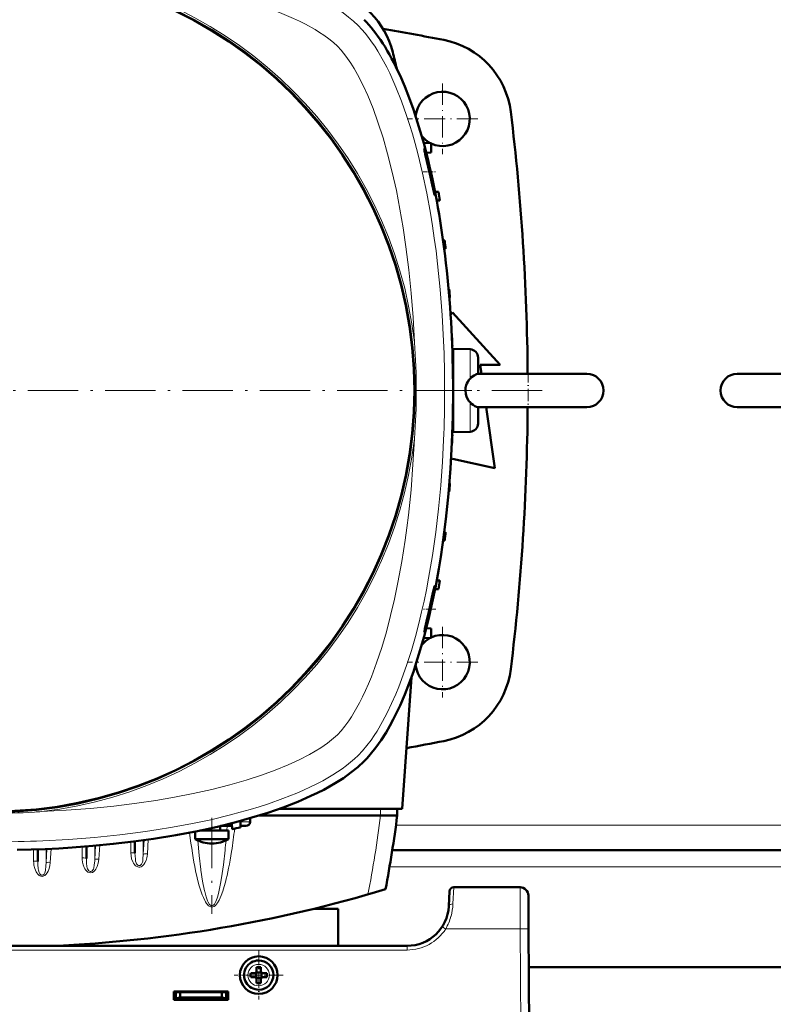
# Model space of a CAD drawing. Extents: x -1595 to 1972, y -1677 to 643.
# Tile 7 of 53: x -2 to 178, y -1339 to -1103. Entities that reach past the tile are written whole.
import ezdxf

# ---------------------------------------------------------------- set-up
doc = ezdxf.new("R2010")
doc.units = 0
doc.linetypes.add('DASHDOT', pattern=[18.5, 12, -3, 0.5, -3])

msp = doc.modelspace()

# ---------------------------------------------------------------- linework, layer by layer
at = {"color": 7, "linetype": 'DASHDOT', "lineweight": 18, "ltscale": 0.422498}
for p, q in [((99.07, -1118.24), (99.07, -1135.14)), ((99.07, -1248.24), (99.07, -1265.14))]:
    msp.add_line(p, q, dxfattribs=at)
at = {"color": 7, "linetype": 'DASHDOT', "lineweight": 18, "ltscale": 0.4225}
for p, q in [((107.52, -1126.69), (90.62, -1126.69)), ((107.52, -1256.69), (90.62, -1256.69))]:
    msp.add_line(p, q, dxfattribs=at)
at = {"color": 7, "lineweight": 50}
for p, q in [((94.51, -1132.39), (96.33, -1132.49)), ((96.33, -1132.49), (96.33, -1134.74)), ((95.14, -1134.8), (96.33, -1134.74)), ((98.07, -1144.19), (97.24, -1144.16)), ((98.36, -1146.19), (97.63, -1146.21)), ((99.18, -1155.8), (99.57, -1155.81)), ((99.45, -1157.82), (99.79, -1157.81)), ((100.5, -1167.43), (100.65, -1167.44)), ((100.67, -1169.44), (100.79, -1169.44)), ((100.97, -1173.55), (101.42, -1173.06)), ((101.42, -1173.06), (112.79, -1185.56)), ((101.27, -1179.06), (101.31, -1179.06)), ((101.36, -1181.06), (101.38, -1181.06)), ((105.63, -1181.83), (101.56, -1181.69)), ((101.56, -1201.69), (101.56, -1181.69)), ((101.56, -1184.06), (101.45, -1184.06)), ((107.56, -1187.69), (107.56, -1183.83)), ((108.04, -1185.56), (108.34, -1187.69)), ((112.79, -1185.56), (108.04, -1185.56)), ((107.53, -1187.69), (126.27, -1187.69)), ((112.84, -1187.69), (107.56, -1187.69)), ((133.56, -1187.69), (112.84, -1187.69)), ((126.27, -1187.69), (133.56, -1187.69)), ((169.56, -1187.69), (190.27, -1187.69)), ((176.84, -1187.69), (169.56, -1187.69)), ((195.56, -1187.69), (176.84, -1187.69)), ((107.53, -1195.69), (126.27, -1195.69)), ((107.56, -1199.12), (107.56, -1195.68)), ((109.47, -1195.69), (111.54, -1210.31)), ((126.27, -1195.69), (133.56, -1195.69)), ((169.56, -1195.69), (190.27, -1195.69)), ((107.56, -1199.55), (107.56, -1199.12)), ((101.56, -1199.31), (101.45, -1199.32)), ((101.56, -1201.69), (105.63, -1201.55)), ((101.36, -1202.31), (101.38, -1202.31)), ((101.27, -1204.31), (101.31, -1204.31)), ((101.42, -1208.06), (101.07, -1208.14)), ((111.54, -1210.31), (101.42, -1208.06)), ((100.67, -1213.93), (100.79, -1213.94)), ((100.5, -1215.94), (100.65, -1215.94)), ((99.45, -1225.55), (99.79, -1225.56)), ((99.18, -1227.58), (99.57, -1227.56)), ((98.07, -1239.19), (97.24, -1239.22)), ((98.36, -1237.19), (97.63, -1237.16)), ((95.14, -1248.58), (96.33, -1248.64)), ((96.33, -1250.89), (96.33, -1248.64)), ((94.51, -1250.98), (96.33, -1250.89)), ((91.61, -1260.26), (89.4, -1291.79)), ((84.21, -1293.39), (55.17, -1293.39)), ((89.4, -1291.79), (59.99, -1291.79)), ((84.21, -1293.39), (84.24, -1293.39)), ((84.24, -1293.39), (88.21, -1293.39)), ((88.16, -1291.79), (88.21, -1293.39)), ((48.68, -1296.63), (48.63, -1295.23)), ((50.74, -1294.67), (50.68, -1296.26)), ((53.01, -1294.03), (53.04, -1294.91)), ((39.86, -1299.02), (39.86, -1297.22)), ((47.15, -1296.99), (41, -1296.99)), ((41.86, -1296.99), (41.86, -1296.81)), ((45.86, -1296.99), (45.86, -1295.91)), ((45.95, -1295.89), (48.15, -1295.89)), ((47.86, -1296.99), (47.15, -1296.99)), ((47.86, -1299.02), (47.86, -1296.99)), ((48.66, -1295.89), (48.15, -1295.89)), ((51.96, -1295.89), (50.69, -1295.89)), ((25.47, -1299.57), (25.47, -1302.42)), ((41.58, -1299.02), (39.86, -1299.02)), ((47.15, -1299.02), (41.58, -1299.02)), ((47.15, -1299.02), (47.86, -1299.02)), ((2.22, -1301.48), (2.22, -1304.4)), ((13.84, -1300.79), (13.84, -1303.65)), ((216.09, -1301.69), (87.02, -1301.69)), ((100.72, -1311.52), (100.54, -1315.1)), ((117.59, -1310.57), (101.72, -1310.57)), ((119.59, -1312.56), (119.64, -1320.52)), ((74.07, -1315.69), (68.34, -1315.69)), ((74.07, -1324.57), (74.07, -1315.69)), ((120.07, -1402.57), (119.64, -1320.52)), ((90.55, -1324.57), (-107.43, -1324.57)), ((53.15, -1331.07), (54.07, -1331.07)), ((54.43, -1330.93), (54.42, -1330.92)), ((54.43, -1330.93), (54.43, -1332.21)), ((55.71, -1330.93), (54.43, -1330.93)), ((54.57, -1329.65), (54.57, -1330.57)), ((55.57, -1330.57), (55.57, -1329.65)), ((55.72, -1330.92), (55.71, -1330.93)), ((55.71, -1330.93), (55.71, -1332.21)), ((56.99, -1331.07), (56.07, -1331.07)), ((183.45, -1329.69), (119.68, -1329.69)), ((53.15, -1332.07), (54.07, -1332.07)), ((54.43, -1332.21), (54.42, -1332.22)), ((54.43, -1332.21), (55.71, -1332.21)), ((54.57, -1332.57), (54.57, -1333.49)), ((55.57, -1332.57), (55.57, -1333.49)), ((55.71, -1332.21), (55.72, -1332.22)), ((56.99, -1332.07), (56.07, -1332.07)), ((34.77, -1337.47), (34.77, -1335.47)), ((34.77, -1335.47), (47.77, -1335.47)), ((34.77, -1335.69), (47.77, -1335.69)), ((35.27, -1335.69), (35.27, -1337.13)), ((36.27, -1336.96), (36.27, -1335.69)), ((46.27, -1335.69), (46.27, -1336.96)), ((47.27, -1335.69), (47.27, -1337.13)), ((47.77, -1335.47), (47.77, -1337.47)), ((34.77, -1337.07), (35.27, -1337.07)), ((47.77, -1337.47), (34.77, -1337.47)), ((35.27, -1337.13), (36.27, -1336.96)), ((35.27, -1337.47), (35.27, -1337.13)), ((36.27, -1337.07), (35.6, -1337.07)), ((36.27, -1336.96), (46.27, -1336.96)), ((38.02, -1337.07), (36.27, -1337.07)), ((38.02, -1336.96), (38.02, -1337.07)), ((38.02, -1336.96), (38.02, -1337.07)), ((38.02, -1336.96), (38.02, -1337.07)), ((38.02, -1337.07), (38.02, -1336.96)), ((38.02, -1336.96), (38.02, -1337.07)), ((40.52, -1337.07), (40.52, -1336.96)), ((42.27, -1337.07), (40.52, -1337.07)), ((44.02, -1337.07), (42.27, -1337.07)), ((44.02, -1336.96), (44.02, -1337.07)), ((44.02, -1336.96), (44.02, -1337.07)), ((44.02, -1336.96), (44.02, -1337.07)), ((44.02, -1336.96), (44.02, -1337.07)), ((44.02, -1336.96), (44.02, -1337.07)), ((44.02, -1336.96), (44.02, -1337.07)), ((44.02, -1336.96), (44.02, -1337.07)), ((46.27, -1336.96), (47.27, -1337.13)), ((46.93, -1337.07), (46.27, -1337.07)), ((46.27, -1337.07), (46.27, -1337.47)), ((47.27, -1337.07), (47.77, -1337.07)), ((47.27, -1337.13), (47.27, -1337.47)), ((47.74, -1337.47), (47.74, -1337.07))]:
    msp.add_line(p, q, dxfattribs=at)
at = {"color": 7, "linetype": 'DASHDOT', "lineweight": 18, "ltscale": 0.075502}
msp.add_line((94.42, -1139.39), (97.44, -1139.39), dxfattribs=at)
at = {"color": 7, "lineweight": 18}
for p, q in [((105.63, -1188.86), (105.63, -1181.83)), ((105.63, -1201.01), (105.63, -1194.51)), ((105.63, -1201.55), (105.63, -1201.01)), ((84.17, -1291.79), (84.21, -1293.39)), ((50.73, -1294.91), (53.04, -1294.91)), ((215.21, -1295.69), (87.9, -1295.69)), ((47.53, -1295.89), (47.44, -1296.99)), ((24.47, -1302.3), (24.47, -1299.7)), ((27.66, -1299.28), (27.46, -1302.64)), ((27.46, -1299.3), (27.46, -1302.64)), ((28.66, -1299.14), (28.46, -1302.59)), ((32.27, -1298.67), (31.89, -1298.72)), ((1.22, -1304.27), (1.22, -1301.52)), ((4.4, -1301.39), (4.21, -1304.64)), ((4.21, -1301.4), (4.21, -1304.64)), ((5.4, -1301.34), (5.21, -1304.59)), ((12.84, -1303.53), (12.84, -1300.87)), ((16.03, -1300.6), (15.84, -1303.89)), ((15.84, -1300.62), (15.84, -1303.89)), ((17.03, -1300.51), (16.83, -1303.84)), ((28.45, -1302.64), (28.46, -1302.59)), ((41.25, -1306.46), (41.23, -1306.3)), ((216.75, -1305.69), (86.37, -1305.69)), ((42.16, -1311.54), (42.12, -1311.37)), ((101.54, -1314.55), (101.72, -1310.57)), ((117.64, -1320.52), (117.59, -1310.57)), ((117.64, -1320.52), (99.8, -1320.52)), ((117.64, -1320.52), (118.07, -1402.57)), ((90.55, -1325.57), (-107.43, -1325.57)), ((90.55, -1324.57), (90.55, -1325.57)), ((55.05, -1329), (55.07, -1329)), ((52.5, -1331.59), (52.5, -1331.57)), ((57.64, -1331.55), (57.64, -1331.57)), ((55.09, -1334.14), (55.07, -1334.14))]:
    msp.add_line(p, q, dxfattribs=at)
at = {"color": 7, "linetype": 'DASHDOT', "lineweight": 18, "ltscale": 0.241299}
msp.add_line((119.56, -1186.86), (119.56, -1196.51), dxfattribs=at)
at = {"color": 7, "linetype": 'DASHDOT', "lineweight": 18}
for p, q in [((122.85, -1191.69), (-139.74, -1191.69)), ((43.86, -1293.98), (43.86, -1316.91))]:
    msp.add_line(p, q, dxfattribs=at)
at = {"color": 7, "linetype": 'DASHDOT', "lineweight": 18, "ltscale": 0.125204}
msp.add_line((106.04, -1191.69), (101.04, -1191.69), dxfattribs=at)
at = {"color": 7, "linetype": 'DASHDOT', "lineweight": 18, "ltscale": 0.076287}
msp.add_line((97.45, -1243.99), (94.4, -1243.99), dxfattribs=at)
at = {"color": 7, "linetype": 'DASHDOT', "lineweight": 18, "ltscale": 0.292502}
msp.add_line((55.07, -1325.72), (55.07, -1337.42), dxfattribs=at)
at = {"color": 7, "linetype": 'DASHDOT', "lineweight": 18, "ltscale": 0.2925}
msp.add_line((60.92, -1331.57), (49.22, -1331.57), dxfattribs=at)
at = {"color": 7, "linetype": 'DASHDOT', "lineweight": 18, "ltscale": 0.003525}
for p, q in [((36.27, -1336.95), (36.27, -1337.09)), ((42.27, -1336.95), (42.27, -1337.09))]:
    msp.add_line(p, q, dxfattribs=at)
at = {"color": 7, "lineweight": 18}
for points in [[(78.87, -1104.38), (77.77, -1103.35), (76.57, -1102.34), (75.26, -1101.35), (74.22, -1100.63), (73.12, -1099.92), (70.78, -1098.54), (68.27, -1097.22), (65.6, -1095.98), (63.83, -1095.22), (62.01, -1094.48), (60.1, -1093.76), (58.14, -1093.06), (54.14, -1091.77), (50.01, -1090.58), (45.75, -1089.5), (43.2, -1088.91), (40.62, -1088.36), (35.38, -1087.35), (30.03, -1086.47), (24.6, -1085.71), (19.11, -1085.08)], [(66.28, -1104.06), (64.85, -1103.34), (63.37, -1102.65), (61.74, -1101.93), (60.06, -1101.23), (56.69, -1099.97), (53.04, -1098.75), (49.28, -1097.64), (45.42, -1096.62), (41.48, -1095.7), (37.48, -1094.86), (32.46, -1093.94), (27.37, -1093.15), (24.38, -1092.74), (21.37, -1092.37), (15.32, -1091.75), (9.23, -1091.27), (3.11, -1090.94)], [(73.92, -1109.33), (72.97, -1108.45), (71.86, -1107.56), (70.63, -1106.66), (69.62, -1105.99), (68.56, -1105.33), (66.28, -1104.06)], [(99.3, -1179.83), (98.96, -1173.65), (98.49, -1167.49), (97.86, -1161.37), (97.49, -1158.3), (97.07, -1155.24), (96.63, -1152.26), (96.14, -1149.29), (95.25, -1144.44), (94.25, -1139.66), (93.11, -1134.95), (92.48, -1132.59), (91.82, -1130.25), (91.14, -1128.03), (90.43, -1125.85), (89.21, -1122.42), (87.89, -1119.09), (87.17, -1117.42), (86.42, -1115.79), (85.68, -1114.3), (84.92, -1112.85), (83.54, -1110.47), (82.81, -1109.32), (82.06, -1108.22), (81.31, -1107.2), (80.53, -1106.22), (79.71, -1105.27), (78.87, -1104.38)], [(92.31, -1180.13), (91.99, -1174.25), (91.54, -1168.4), (90.98, -1162.83), (90.29, -1157.29), (89.63, -1152.77), (88.86, -1148.29), (88, -1143.87), (87.01, -1139.42), (85.9, -1135.05), (84.8, -1131.21), (83.6, -1127.48), (82.42, -1124.24), (81.15, -1121.13), (79.96, -1118.51), (78.69, -1116.05), (77.89, -1114.65), (77.08, -1113.34), (75.93, -1111.69), (74.78, -1110.25), (73.92, -1109.33)], [(78.87, -1279), (79.92, -1277.87), (80.95, -1276.64), (81.94, -1275.32), (82.66, -1274.27), (83.37, -1273.19), (84.71, -1270.9), (85.82, -1268.8), (86.87, -1266.62), (87.86, -1264.36), (88.57, -1262.62), (89.25, -1260.85), (90.53, -1257.23), (91.58, -1253.93), (92.55, -1250.56), (93.44, -1247.14), (94.04, -1244.62), (94.61, -1242.07), (95.17, -1239.35), (95.7, -1236.6), (96.63, -1231.13), (97.42, -1225.61), (98.08, -1220.03), (98.61, -1214.42), (99.02, -1208.78), (99.3, -1203.54)], [(79.18, -1266.41), (79.9, -1264.98), (80.6, -1263.5), (81.32, -1261.87), (82.01, -1260.19), (83.27, -1256.82), (84.49, -1253.17), (85.6, -1249.41), (86.62, -1245.55), (87.55, -1241.61), (88.38, -1237.61), (89.3, -1232.59), (90.1, -1227.5), (90.51, -1224.51), (90.87, -1221.5), (91.5, -1215.45), (91.97, -1209.36), (92.31, -1203.24)], [(73.92, -1274.05), (74.79, -1273.1), (75.69, -1271.99), (76.59, -1270.76), (77.25, -1269.75), (77.91, -1268.69), (79.18, -1266.41)], [(3.11, -1292.44), (8.99, -1292.12), (14.84, -1291.67), (20.42, -1291.11), (25.95, -1290.43), (30.47, -1289.76), (34.95, -1288.99), (39.37, -1288.13), (43.83, -1287.14), (48.19, -1286.03), (52.03, -1284.93), (55.76, -1283.73), (59, -1282.55), (62.12, -1281.28), (64.74, -1280.09), (67.2, -1278.82), (68.59, -1278.02), (69.91, -1277.21), (71.56, -1276.06), (72.99, -1274.91), (73.92, -1274.05)], [(3.41, -1299.43), (9.59, -1299.09), (15.75, -1298.62), (21.87, -1297.99), (24.94, -1297.62), (28, -1297.2), (30.99, -1296.76), (33.96, -1296.27), (38.8, -1295.39), (43.59, -1294.38), (48.29, -1293.24), (50.66, -1292.61), (53, -1291.95), (55.21, -1291.27), (57.39, -1290.56), (60.83, -1289.35), (64.16, -1288.02), (65.82, -1287.3), (67.45, -1286.55), (68.94, -1285.81), (70.39, -1285.05), (72.77, -1283.67), (73.92, -1282.94), (75.02, -1282.19), (76.05, -1281.44), (77.03, -1280.66), (77.98, -1279.84), (78.87, -1279)], [(34.19, -1298.27), (33.88, -1298.36), (33.24, -1298.51), (32.27, -1298.67)], [(41.23, -1306.3), (40.82, -1302.95), (40.47, -1299.33)], [(24.47, -1302.3), (24.52, -1303.03), (24.67, -1303.74), (24.93, -1304.43), (25.12, -1304.79), (25.36, -1305.13), (25.54, -1305.32), (25.75, -1305.49), (25.96, -1305.61), (26.18, -1305.69), (26.4, -1305.73), (26.62, -1305.72)], [(25.47, -1302.42), (25.48, -1303.03), (25.56, -1303.86), (25.63, -1304.29), (25.75, -1304.72), (25.84, -1304.92), (25.99, -1305.14), (26.18, -1305.3), (26.35, -1305.37), (26.52, -1305.38), (26.72, -1305.32), (26.89, -1305.2), (27.03, -1305.03), (27.14, -1304.84), (27.25, -1304.51), (27.31, -1304.28), (27.38, -1303.82), (27.46, -1302.64)], [(27.22, -1305.47), (27.57, -1305.13), (27.85, -1304.73), (28.12, -1304.16), (28.31, -1303.55), (28.4, -1303.1), (28.45, -1302.64)], [(27.46, -1302.64), (27.49, -1302.63), (27.57, -1302.61), (27.73, -1302.59), (28.1, -1302.58), (28.46, -1302.59)], [(47.02, -1301.67), (46.64, -1305.15), (46.19, -1308.28), (45.95, -1309.65)], [(5.21, -1304.59), (5.09, -1305.44), (4.86, -1306.27), (4.68, -1306.71), (4.44, -1307.14), (4.13, -1307.52), (3.93, -1307.7), (3.7, -1307.83), (3.33, -1307.94), (2.94, -1307.91), (2.73, -1307.83), (2.53, -1307.71), (2.2, -1307.41), (2, -1307.14), (1.83, -1306.86), (1.65, -1306.47), (1.5, -1306.07), (1.3, -1305.25), (1.24, -1304.76), (1.22, -1304.27)], [(2.52, -1307.01), (2.37, -1306.46), (2.32, -1306.18), (2.24, -1305.14), (2.22, -1304.4)], [(4.21, -1304.64), (4.17, -1305.53), (4.06, -1306.47)], [(4.21, -1304.64), (4.23, -1304.63), (4.27, -1304.62), (4.49, -1304.59), (4.72, -1304.58), (5.21, -1304.59)], [(12.84, -1303.53), (12.85, -1303.89), (12.94, -1304.53), (13.09, -1305.16), (13.34, -1305.82), (13.5, -1306.14), (13.7, -1306.44), (13.94, -1306.7), (14.22, -1306.92), (14.55, -1307.06), (14.91, -1307.1), (15.27, -1307.02), (15.61, -1306.82), (15.89, -1306.55), (16.12, -1306.24), (16.3, -1305.91), (16.46, -1305.56), (16.7, -1304.75), (16.83, -1303.88), (16.83, -1303.84)], [(13.84, -1303.65), (13.89, -1304.84), (13.97, -1305.49), (14.07, -1305.96), (14.15, -1306.18), (14.26, -1306.4), (14.41, -1306.59), (14.59, -1306.73), (14.76, -1306.78), (14.93, -1306.78), (15.12, -1306.71), (15.29, -1306.58), (15.42, -1306.4), (15.53, -1306.2), (15.62, -1305.91), (15.74, -1305.3), (15.83, -1304.23), (15.84, -1303.89)], [(15.84, -1303.89), (15.86, -1303.88), (15.95, -1303.85), (16.1, -1303.84), (16.83, -1303.84)], [(3.04, -1307.62), (2.84, -1307.5), (2.68, -1307.32), (2.52, -1307.01)], [(3.71, -1307.39), (3.53, -1307.55), (3.33, -1307.63), (3.18, -1307.65), (3.04, -1307.62)], [(4.06, -1306.47), (3.96, -1306.9), (3.88, -1307.11), (3.71, -1307.39)], [(41.3, -1311.66), (40.78, -1309.98), (40.35, -1308.3), (39.97, -1306.59)], [(42.12, -1311.37), (41.66, -1309.11), (41.25, -1306.46)], [(47.11, -1309.32), (46.81, -1310.41), (46.47, -1311.49), (46.08, -1312.56), (45.61, -1313.61), (45.22, -1314.27), (44.99, -1314.59), (44.72, -1314.88), (44.38, -1315.13), (44.11, -1315.25), (43.76, -1315.28), (43.43, -1315.18), (43.21, -1315.05), (43.01, -1314.89), (42.79, -1314.67), (42.6, -1314.42), (42.36, -1314.06), (42.14, -1313.69), (41.83, -1313.03), (41.55, -1312.35), (41.3, -1311.66)], [(45.95, -1309.65), (45.54, -1311.63), (45.25, -1312.71), (45.1, -1313.19), (44.79, -1313.99), (44.47, -1314.56), (44.25, -1314.81), (44.03, -1314.95), (43.89, -1314.99), (43.74, -1314.97), (43.53, -1314.87), (43.32, -1314.65), (43.01, -1314.15), (42.85, -1313.8)], [(42.85, -1313.8), (42.49, -1312.81), (42.16, -1311.54)]]:
    msp.add_lwpolyline(points, dxfattribs=at)
at = {"color": 7, "lineweight": 50}
for points in [[(88.87, -1116.32), (90.01, -1118.97), (91.08, -1121.67), (92.06, -1124.41), (92.76, -1126.49), (93.41, -1128.58), (94.61, -1132.78), (95.68, -1136.99)], [(94.69, -1133.89), (94.69, -1133.89), (94.69, -1133.89), (94.69, -1133.9), (94.68, -1133.92), (94.71, -1134.14)], [(96.96, -1143.3), (96.55, -1141.12), (96.02, -1138.71), (95.44, -1136.35), (94.96, -1134.62), (94.76, -1134.03), (94.71, -1133.9)], [(94.92, -1135.15), (95.98, -1139.85), (96.56, -1142.42), (97.03, -1144.45), (97.14, -1144.84), (97.16, -1144.88), (97.17, -1144.89), (97.17, -1144.89)], [(97.17, -1144.89), (97.17, -1144.89), (97.17, -1144.89), (97.18, -1144.88), (97.18, -1144.87), (97.18, -1144.84), (97.15, -1144.47)], [(104.52, -1191.69), (104.57, -1191.06), (104.7, -1190.45), (104.86, -1190.01), (105.07, -1189.6), (105.42, -1189.09), (105.63, -1188.86)], [(105.63, -1188.86), (105.98, -1188.52), (106.58, -1188.07), (107.2, -1187.76), (107.53, -1187.69)], [(101.56, -1191.69), (101.49, -1197.93), (101.28, -1204.14), (100.94, -1210.32), (100.45, -1216.44), (99.82, -1222.5), (99.45, -1225.57), (99.03, -1228.62), (98.6, -1231.5), (98.13, -1234.36), (97.4, -1238.43), (96.58, -1242.45), (95.68, -1246.39)], [(105.63, -1194.51), (105.37, -1194.23), (105.15, -1193.91), (104.8, -1193.22), (104.59, -1192.47), (104.52, -1191.69)], [(107.53, -1195.69), (107.19, -1195.61), (106.8, -1195.43), (106.36, -1195.15), (105.99, -1194.85), (105.63, -1194.51)], [(95.11, -1248.24), (95.52, -1246.7), (96.27, -1243.56), (96.8, -1240.97), (97.14, -1238.93), (97.18, -1238.54), (97.18, -1238.5), (97.18, -1238.49), (97.17, -1238.49), (97.17, -1238.49), (97.17, -1238.49)], [(97.17, -1238.49), (97.17, -1238.49), (97.16, -1238.49), (97.14, -1238.53), (97.03, -1238.9)], [(96.75, -1240.08), (95.73, -1244.63), (95.2, -1246.99), (94.81, -1248.74), (94.7, -1249.34), (94.68, -1249.47)], [(95.68, -1246.39), (94.61, -1250.59), (93.41, -1254.8), (92.75, -1256.89), (92.06, -1258.97), (91.08, -1261.71), (90.01, -1264.41), (88.87, -1267.05)], [(94.69, -1249.49), (94.69, -1249.49), (94.7, -1249.48), (94.71, -1249.46), (94.8, -1249.25)], [(88.87, -1267.05), (88.11, -1268.69), (87.27, -1270.38), (86.43, -1271.94), (85.53, -1273.5), (84.37, -1275.33), (83.11, -1277.12), (81.75, -1278.82), (81.03, -1279.63), (80.28, -1280.41)], [(80.28, -1280.41), (78.79, -1281.8), (77.13, -1283.13), (75.32, -1284.42), (73.37, -1285.66), (72.02, -1286.44), (70.61, -1287.21), (69.12, -1287.97), (67.57, -1288.71), (64.41, -1290.09), (60.9, -1291.46), (57.24, -1292.73), (53.45, -1293.9), (49.56, -1294.99), (45.56, -1295.98), (43.02, -1296.56), (40.45, -1297.1), (35.23, -1298.09), (29.92, -1298.95), (25.13, -1299.62), (20.28, -1300.18), (15.4, -1300.66), (10.48, -1301.04), (7.22, -1301.25), (3.95, -1301.41), (0.61, -1301.54), (-2.74, -1301.63)]]:
    msp.add_lwpolyline(points, dxfattribs=at)
at = {"color": 7, "lineweight": 18}
msp.add_circle((-8.44, -1191.69), 101, dxfattribs=at)
at = {"color": 7, "lineweight": 50}
for centre, radius in [((-8.44, -1191.69), 100.74), ((55.07, -1331.57), 4.5)]:
    msp.add_circle(centre, radius, dxfattribs=at)
at = {"color": 7, "lineweight": 18}
for centre, radius, start, end in [((-8.44, -1191.69), 101.41, 6.5424, 83.4568), ((-54.76, -1191.69), 147.52, 355.507, 4.4923), ((-178.91, -1191.69), 278.46, 357.5597, 2.4396), ((-8.44, -1191.69), 101.41, 276.5424, 353.4568), ((-8.44, -1145.38), 147.51, 265.5067, 273.8371), ((-8.43, -1145.56), 147.33, 273.8374, 274.4937), ((-234.08, -1251.97), 321, 349.1719, 352.5876), ((-106.7, -1277.89), 157.13, 351.189, 353.1941), ((-8.44, -1021.22), 278.46, 267.5597, 272.4396), ((-8.44, -975.52), 325.7, 276.7434, 277.1126), ((-143.62, -1282.43), 191.61, 354.2387, 354.9397), ((26.41, -1304.38), 1.36, 278.9694, 306.4815), ((88.02, -1313.91), 13.53, 344.6596, 357.2824), ((88.52, -1314.03), 13.01, 330.0886, 344.6192), ((90.55, -1314.57), 11, 270.0069, 327.2297), ((65.1, -1373.92), 63.69, 56.9791, 57.8765), ((55.07, -1331.57), 2.57, 90.5294, 180), ((55.07, -1331.57), 2.57, 0.5294, 90), ((55.07, -1331.57), 2.57, 180.5294, 270), ((55.07, -1331.57), 2.57, 270.5294, 360)]:
    msp.add_arc(centre, radius, start, end, dxfattribs=at)
at = {"color": 7, "lineweight": 50}
for centre, radius, start, end in [((67.72, -1115.53), 20, 13.9859, 76.0141), ((-8.43, -1662.94), 565.5, 79.0156, 80.5062), ((95.51, -1127.43), 20, 6.9635, 79.0156), ((-238.05, -1191.69), 335.12, 13.2915, 13.9859), ((99.07, -1126.69), 6.5, 245.137, 174.0264), ((-430.58, -1191.69), 550, 0.4167, 6.9635), ((99.07, -1126.69), 6.5, 219.9563, 242.9252), ((94.68, -1133.91), 0.03, 20.9032, 64.4524), ((121.23, -1129.15), 26.98, 190.6516, 192.8383), ((67.41, -1148.58), 30.02, 7.8714, 10.1339), ((-223.44, -1191.69), 325, 8.0479, 8.4041), ((-223.44, -1191.69), 325, 5.9829, 6.3375), ((-223.44, -1191.69), 325, 3.9256, 4.2791), ((-223.44, -1191.69), 325, 1.8735, 2.2263), ((105.56, -1183.83), 2, 0, 88), ((133.56, -1191.69), 4, 0, 90), ((169.56, -1191.69), 4, 90, 180), ((-223.44, -1191.69), 325, 359.8237, 0.1763), ((133.56, -1191.69), 4, 270, 0), ((169.56, -1191.69), 4, 180, 270), ((-430.58, -1191.69), 550, 353.0365, 359.5833), ((105.56, -1199.55), 2, 272, 0), ((-223.44, -1191.69), 325, 357.7737, 358.1265), ((-223.44, -1191.69), 325, 355.7209, 356.0744), ((-223.44, -1191.69), 325, 353.6625, 354.0172), ((141.51, -1250.09), 45.87, 165.8814, 167.3994), ((-223.44, -1191.69), 325, 351.5959, 351.9522), ((74.97, -1242.64), 20.9, 341.5709, 344.4634), ((99.07, -1256.69), 6.5, 185.9728, 114.8629), ((99.07, -1256.69), 6.5, 117.0991, 140.0431), ((94.7, -1249.47), 0.0181, 165.2469, 232.7118), ((95.51, -1255.94), 20, 280.9844, 353.0365), ((-8.43, -720.44), 565.5, 280.0676, 280.9844), ((-234.08, -1251.49), 325, 349.4417, 352.5926), ((-8.44, -976.69), 325, 280.1234, 280.4818), ((43.86, -1292.09), 8, 240, 270), ((43.86, -1292.09), 8, 270, 300), ((-8.44, -999.89), 325, 272.5126, 286.7861), ((101.72, -1311.57), 1, 90, 177), ((117.59, -1312.57), 2, 0.3, 90), ((90.55, -1314.57), 10, 270, 357.0001), ((55.07, -1331.57), 3.5, 90.5294, 270.5294), ((55.07, -1331.57), 3.5, 270.5294, 90.5294), ((70.24, -1331.57), 17.1, 178.3267, 180.0022), ((54.07, -1330.57), 0.5, 270, 360), ((55.07, -1346.74), 17.1, 89.9978, 91.6733), ((55.07, -1346.74), 17.1, 88.3267, 90.0022), ((56.07, -1330.57), 0.5, 180, 270), ((39.9, -1331.57), 17.1, 359.9978, 1.6733), ((70.28, -1331.57), 17.14, 179.9996, 181.6715), ((54.07, -1332.57), 0.5, 0, 90), ((55.07, -1316.36), 17.13, 268.3286, 271.6729), ((56.07, -1332.57), 0.5, 90, 180), ((39.86, -1331.57), 17.14, 358.3285, 0.0004)]:
    msp.add_arc(centre, radius, start, end, dxfattribs=at)
for centre, major_axis, ratio, start_param, end_param in [((70.9, -1188.92), (0.42, -90.71), 0.335977, 2.496911, 2.814667), ((68.55, -1193.58), (-0.73, -96.68), 0.341319, 1.592988, 2.198749), ((51.88, -1294.89), (1.14, -0.23), 0.853683, 4.943675, 6.488291)]:
    msp.add_ellipse(centre, major_axis=major_axis, ratio=ratio, start_param=start_param, end_param=end_param, dxfattribs=at)
at = {"color": 7, "lineweight": 18}
for centre, major_axis, ratio, start_param, end_param in [((48.15, -1294.89), (0, 1), 0.866025, 3.141593, 3.752854), ((43.56, -1254.33), (0.24, -60.87), 0.121427, 5.499933, 5.744375), ((24.47, -1299.68), (1, 0), 0.121869, 0.029596, 0.678029), ((24.47, -1302.42), (1, 0), 0.121869, 0, 1.570796), ((43.97, -1252.59), (-0.1, -62.68), 0.121204, 0.439156, 0.663903), ((1.22, -1304.4), (1, 0), 0.121869, 0, 1.570796), ((12.84, -1303.65), (1, 0), 0.121869, 0, 1.570797), ((101.54, -1315.15), (0.999, -0.053), 0.602236, 1.602683, 3.141439), ((117.64, -1320.53), (-2, -0.01), 0.005236, 3.141593, 4.712362)]:
    msp.add_ellipse(centre, major_axis=major_axis, ratio=ratio, start_param=start_param, end_param=end_param, dxfattribs=at)

doc.saveas('drawing.dxf')
